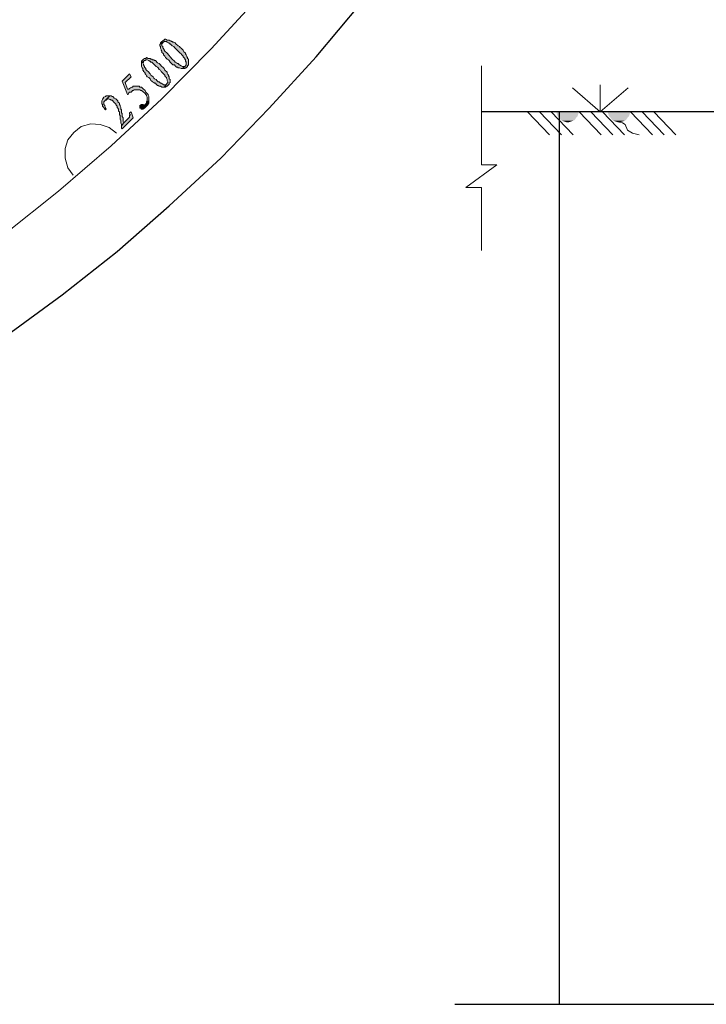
# Model space of a CAD drawing. Extents: x 566443 to 590371, y 3845226 to 3876576.
# Tile 207 of 221: x 586677 to 586717, y 3854030 to 3854087. Entities that reach past the tile are written whole.
import ezdxf

# ---------------------------------------------------------------- set-up
doc = ezdxf.new("R2010")
doc.units = 0
doc.layers.add('C00-00-00', color=7, linetype='CONTINUOUS')

msp = doc.modelspace()

# ---------------------------------------------------------------- hatches: boundary and pattern name
at = {"layer": 'C00-00-00'}
h = msp.add_hatch(color=256, dxfattribs=at)
h.dxf.hatch_style = 2
h.paths.add_polyline_path([(586685.393, 3854085.94), (586685.35, 3854085.898), (586685.308, 3854085.855), (586685.308, 3854085.813), (586685.266, 3854085.771), (586685.435, 3854085.898), (586685.477, 3854085.898), (586685.52, 3854085.94), (586685.647, 3854085.94), (586685.689, 3854085.898), (586685.774, 3854085.855), (586685.816, 3854085.855), (586685.816, 3854085.813), (586685.858, 3854085.813), (586685.901, 3854085.771), (586685.943, 3854085.728), (586685.985, 3854085.686), (586686.07, 3854085.644), (586686.112, 3854085.601), (586686.155, 3854085.559), (586686.197, 3854085.517), (586686.239, 3854085.474), (586686.324, 3854085.39), (586686.366, 3854085.347), (586686.451, 3854085.263), (586686.493, 3854085.22), (586686.536, 3854085.178), (586686.578, 3854085.136), (586686.62, 3854085.093), (586686.62, 3854085.051), (586686.663, 3854085.009), (586686.705, 3854084.966), (586686.705, 3854084.924), (586686.747, 3854084.882), (586686.747, 3854084.797), (586686.79, 3854084.755), (586686.79, 3854084.585), (586686.747, 3854084.543), (586686.578, 3854084.374), (586686.705, 3854084.374), (586686.747, 3854084.416), (586686.79, 3854084.416), (586686.832, 3854084.458), (586686.874, 3854084.501), (586686.874, 3854084.543), (586686.917, 3854084.585), (586686.917, 3854084.924), (586686.874, 3854084.966), (586686.874, 3854085.009), (586686.832, 3854085.051), (586686.832, 3854085.093), (586686.79, 3854085.178), (586686.747, 3854085.22), (586686.747, 3854085.263), (586686.705, 3854085.305), (586686.663, 3854085.347), (586686.62, 3854085.432), (586686.578, 3854085.474), (586686.536, 3854085.517), (586686.493, 3854085.559), (586686.451, 3854085.601), (586686.409, 3854085.644), (586686.324, 3854085.686), (586686.282, 3854085.728), (586686.239, 3854085.771), (586686.197, 3854085.813), (586686.155, 3854085.855), (586686.07, 3854085.898), (586686.028, 3854085.898), (586685.985, 3854085.94), (586685.943, 3854085.94), (586685.901, 3854085.982), (586685.858, 3854085.982), (586685.816, 3854086.025), (586685.689, 3854086.025), (586685.604, 3854086.067), (586685.562, 3854086.067), (586685.52, 3854086.025), (586685.477, 3854086.025), (586685.435, 3854085.982)])
h = msp.add_hatch(color=256, dxfattribs=at)
h.dxf.hatch_style = 2
h.paths.add_polyline_path([(586685.266, 3854085.771), (586685.266, 3854085.686), (586685.308, 3854085.644), (586685.308, 3854085.559), (586685.35, 3854085.474), (586685.35, 3854085.432), (586685.393, 3854085.39), (586685.393, 3854085.305), (586685.435, 3854085.263), (586685.477, 3854085.22), (586685.477, 3854085.178), (586685.52, 3854085.136), (586685.562, 3854085.093), (586685.604, 3854085.009), (586685.647, 3854084.966), (586685.689, 3854084.924), (586685.774, 3854084.882), (586685.816, 3854084.839), (586685.858, 3854084.755), (586685.901, 3854084.712), (586685.943, 3854084.67), (586685.985, 3854084.628), (586686.028, 3854084.585), (586686.112, 3854084.585), (586686.155, 3854084.543), (586686.197, 3854084.501), (586686.239, 3854084.458), (586686.282, 3854084.458), (586686.324, 3854084.416), (586686.409, 3854084.416), (586686.493, 3854084.374), (586686.578, 3854084.374), (586686.747, 3854084.543), (586686.705, 3854084.501), (586686.578, 3854084.501), (586686.493, 3854084.543), (586686.409, 3854084.585), (586686.366, 3854084.585), (586686.366, 3854084.628), (586686.324, 3854084.67), (586686.282, 3854084.67), (586686.239, 3854084.712), (586686.155, 3854084.755), (586686.112, 3854084.797), (586686.07, 3854084.839), (586686.028, 3854084.882), (586685.943, 3854084.966), (586685.901, 3854085.009), (586685.858, 3854085.051), (586685.816, 3854085.136), (586685.774, 3854085.178), (586685.731, 3854085.22), (586685.689, 3854085.263), (586685.647, 3854085.305), (586685.604, 3854085.347), (586685.562, 3854085.39), (586685.52, 3854085.432), (586685.52, 3854085.474), (586685.477, 3854085.517), (586685.477, 3854085.559), (586685.435, 3854085.559), (586685.435, 3854085.644), (586685.393, 3854085.686), (586685.393, 3854085.813), (586685.435, 3854085.855), (586685.435, 3854085.898)])
h = msp.add_hatch(color=256, dxfattribs=at)
h.dxf.hatch_style = 2
h.paths.add_polyline_path([(586684.292, 3854084.882), (586684.25, 3854084.839), (586684.207, 3854084.797), (586684.207, 3854084.712), (586684.377, 3854084.839), (586684.419, 3854084.839), (586684.461, 3854084.882), (586684.546, 3854084.882), (586684.631, 3854084.839), (586684.673, 3854084.797), (586684.715, 3854084.797), (586684.758, 3854084.755), (586684.8, 3854084.755), (586684.842, 3854084.712), (586684.885, 3854084.67), (586684.927, 3854084.628), (586684.969, 3854084.585), (586685.012, 3854084.543), (586685.054, 3854084.501), (586685.139, 3854084.458), (586685.181, 3854084.416), (586685.223, 3854084.331), (586685.308, 3854084.289), (586685.35, 3854084.204), (586685.393, 3854084.162), (586685.435, 3854084.12), (586685.477, 3854084.077), (586685.52, 3854084.035), (586685.562, 3854083.993), (586685.562, 3854083.95), (586685.604, 3854083.908), (586685.647, 3854083.866), (586685.647, 3854083.823), (586685.689, 3854083.739), (586685.689, 3854083.696), (586685.731, 3854083.612), (586685.731, 3854083.569), (586685.689, 3854083.527), (586685.647, 3854083.485), (586685.52, 3854083.315), (586685.604, 3854083.315), (586685.647, 3854083.358), (586685.689, 3854083.358), (586685.731, 3854083.4), (586685.774, 3854083.442), (586685.816, 3854083.485), (586685.816, 3854083.527), (586685.858, 3854083.569), (586685.858, 3854083.739), (586685.816, 3854083.781), (586685.816, 3854083.908), (586685.774, 3854083.95), (586685.774, 3854083.993), (586685.731, 3854084.035), (586685.689, 3854084.12), (586685.689, 3854084.162), (586685.647, 3854084.204), (586685.604, 3854084.247), (586685.562, 3854084.289), (586685.52, 3854084.374), (586685.477, 3854084.416), (586685.435, 3854084.458), (586685.393, 3854084.501), (586685.35, 3854084.543), (586685.308, 3854084.585), (586685.266, 3854084.628), (586685.223, 3854084.67), (586685.139, 3854084.712), (586685.096, 3854084.755), (586685.054, 3854084.797), (586685.012, 3854084.839), (586684.969, 3854084.839), (586684.927, 3854084.882), (586684.842, 3854084.882), (586684.8, 3854084.924), (586684.758, 3854084.924), (586684.715, 3854084.966), (586684.588, 3854084.966), (586684.504, 3854085.009), (586684.461, 3854084.966), (586684.377, 3854084.966), (586684.334, 3854084.924)])
h = msp.add_hatch(color=256, dxfattribs=at)
h.dxf.hatch_style = 2
h.paths.add_polyline_path([(586684.207, 3854084.712), (586684.207, 3854084.501), (586684.25, 3854084.416), (586684.292, 3854084.374), (586684.292, 3854084.289), (586684.334, 3854084.247), (586684.334, 3854084.204), (586684.377, 3854084.162), (586684.419, 3854084.12), (586684.419, 3854084.077), (586684.461, 3854084.035), (586684.504, 3854083.95), (586684.546, 3854083.908), (586684.631, 3854083.866), (586684.673, 3854083.823), (586684.715, 3854083.781), (586684.758, 3854083.696), (586684.8, 3854083.654), (586684.842, 3854083.612), (586684.927, 3854083.569), (586684.969, 3854083.527), (586685.012, 3854083.527), (586685.054, 3854083.485), (586685.096, 3854083.442), (586685.139, 3854083.4), (586685.181, 3854083.4), (586685.223, 3854083.358), (586685.308, 3854083.358), (586685.393, 3854083.315), (586685.52, 3854083.315), (586685.647, 3854083.485), (586685.604, 3854083.442), (586685.477, 3854083.442), (586685.435, 3854083.485), (586685.35, 3854083.527), (586685.308, 3854083.527), (586685.266, 3854083.569), (586685.223, 3854083.612), (586685.181, 3854083.612), (586685.139, 3854083.654), (586685.096, 3854083.696), (586685.054, 3854083.739), (586684.969, 3854083.781), (586684.927, 3854083.823), (586684.885, 3854083.908), (586684.8, 3854083.95), (586684.758, 3854083.993), (586684.715, 3854084.077), (586684.673, 3854084.12), (586684.631, 3854084.162), (586684.588, 3854084.204), (586684.546, 3854084.247), (586684.504, 3854084.289), (586684.461, 3854084.331), (586684.461, 3854084.374), (586684.419, 3854084.416), (586684.377, 3854084.458), (586684.377, 3854084.501), (586684.334, 3854084.585), (586684.334, 3854084.628), (586684.292, 3854084.712), (586684.334, 3854084.755), (586684.334, 3854084.797), (586684.377, 3854084.839)])
h = msp.add_hatch(color=256, dxfattribs=at)
h.dxf.hatch_style = 2
h.paths.add_polyline_path([(586683.53, 3854084.077), (586683.107, 3854083.654), (586683.403, 3854082.892), (586683.445, 3854082.892), (586683.488, 3854082.977), (586683.53, 3854083.019), (586683.615, 3854083.019), (586683.657, 3854083.061), (586683.699, 3854083.104), (586683.742, 3854083.104), (586683.784, 3854083.146), (586684.123, 3854083.146), (586684.165, 3854083.104), (586684.207, 3854083.104), (586684.292, 3854083.061), (586684.334, 3854083.019), (586684.377, 3854082.977), (586684.419, 3854082.934), (586684.461, 3854082.892), (586684.504, 3854082.85), (586684.504, 3854082.807), (586684.546, 3854082.723), (586684.546, 3854082.511), (586684.504, 3854082.469), (586684.504, 3854082.426), (586684.461, 3854082.342), (586684.419, 3854082.299), (586684.377, 3854082.257), (586684.631, 3854082.511), (586684.631, 3854082.765), (586684.588, 3854082.85), (586684.588, 3854082.892), (586684.546, 3854082.934), (586684.504, 3854082.977), (586684.461, 3854083.019), (586684.419, 3854083.104), (586684.377, 3854083.146), (586684.334, 3854083.188), (586684.292, 3854083.231), (586684.25, 3854083.273), (586684.207, 3854083.315), (586684.123, 3854083.315), (586684.08, 3854083.358), (586683.742, 3854083.358), (586683.699, 3854083.315), (586683.657, 3854083.315), (586683.572, 3854083.273), (586683.53, 3854083.231), (586683.488, 3854083.188), (586683.403, 3854083.188), (586683.276, 3854083.569), (586683.615, 3854083.908)])
h = msp.add_hatch(color=256, dxfattribs=at)
h.dxf.hatch_style = 2
h.paths.add_polyline_path([(586682.048, 3854082.723), (586682.006, 3854082.68), (586682.006, 3854082.638), (586681.964, 3854082.638), (586681.964, 3854082.596), (586681.921, 3854082.511), (586681.921, 3854082.342), (586681.964, 3854082.299), (586681.964, 3854082.215), (586682.006, 3854082.172), (586682.048, 3854082.13), (586682.091, 3854082.045), (586682.133, 3854082.003), (586682.175, 3854082.045), (586682.133, 3854082.088), (586682.133, 3854082.13), (586682.091, 3854082.215), (586682.091, 3854082.257), (586682.048, 3854082.299), (586682.048, 3854082.469), (586682.091, 3854082.511), (586682.133, 3854082.553), (586682.387, 3854082.807), (586682.175, 3854082.807), (586682.133, 3854082.765)])
h = msp.add_hatch(color=256, dxfattribs=at)
h.dxf.hatch_style = 2
h.paths.add_polyline_path([(586682.387, 3854082.807), (586682.133, 3854082.553), (586682.175, 3854082.553), (586682.218, 3854082.596), (586682.26, 3854082.638), (586682.302, 3854082.638), (586682.387, 3854082.596), (586682.429, 3854082.596), (586682.472, 3854082.553), (586682.514, 3854082.553), (586682.556, 3854082.511), (586682.599, 3854082.469), (586682.641, 3854082.426), (586682.683, 3854082.384), (586682.726, 3854082.342), (586682.726, 3854082.299), (586682.768, 3854082.257), (586682.81, 3854082.215), (586682.81, 3854082.13), (586682.853, 3854082.088), (586682.895, 3854082.045), (586682.895, 3854081.918), (586682.937, 3854081.876), (586682.937, 3854081.791), (586682.937, 3854081.707), (586682.98, 3854081.664), (586682.98, 3854081.453), (586683.022, 3854081.368), (586683.022, 3854081.241), (586683.064, 3854081.156), (586683.064, 3854081.072), (586683.191, 3854081.241), (586683.149, 3854081.326), (586683.149, 3854081.537), (586683.107, 3854081.622), (586683.107, 3854081.791), (586683.064, 3854081.834), (586683.064, 3854082.003), (586683.022, 3854082.045), (586683.022, 3854082.13), (586682.98, 3854082.215), (586682.98, 3854082.257), (586682.937, 3854082.299), (586682.937, 3854082.384), (586682.895, 3854082.426), (586682.853, 3854082.469), (586682.853, 3854082.511), (586682.81, 3854082.553), (586682.768, 3854082.596), (586682.726, 3854082.638), (586682.641, 3854082.68), (586682.599, 3854082.723), (586682.556, 3854082.765), (586682.514, 3854082.765), (586682.472, 3854082.807)])
h = msp.add_hatch(color=256, dxfattribs=at)
h.dxf.hatch_style = 2
h.paths.add_polyline_path([(586684.123, 3854082.257), (586684.123, 3854082.088), (586684.165, 3854082.088), (586684.207, 3854082.045), (586684.292, 3854082.045), (586684.377, 3854082.088), (586684.419, 3854082.13), (586684.461, 3854082.172), (586684.504, 3854082.215), (586684.546, 3854082.257), (586684.588, 3854082.299), (586684.588, 3854082.342), (586684.631, 3854082.384), (586684.631, 3854082.511), (586684.377, 3854082.257), (586684.292, 3854082.299), (586684.207, 3854082.299)])
h = msp.add_hatch(color=256, dxfattribs=at)
h.dxf.hatch_style = 2
h.paths.add_polyline_path([(586683.615, 3854081.876), (586683.53, 3854081.834), (586683.53, 3854081.749), (586683.572, 3854081.707), (586683.53, 3854081.664), (586683.53, 3854081.58), (586683.488, 3854081.537), (586683.191, 3854081.241), (586683.064, 3854081.072), (586683.064, 3854080.945), (586683.107, 3854080.902), (586683.742, 3854081.537)])
h = msp.add_hatch(color=256, dxfattribs=at)
h.dxf.hatch_style = 2
h.paths.add_polyline_path([(586708.126, 3854081.876), (586708.168, 3854081.749), (586709.396, 3854081.749)])
h = msp.add_hatch(color=256, dxfattribs=at)
h.dxf.hatch_style = 2
h.paths.add_polyline_path([(586708.126, 3854081.876), (586709.438, 3854081.876), (586709.396, 3854081.749)])
h = msp.add_hatch(color=256, dxfattribs=at)
h.dxf.hatch_style = 2
h.paths.add_polyline_path([(586708.168, 3854081.749), (586708.21, 3854081.622), (586709.353, 3854081.622)])
h = msp.add_hatch(color=256, dxfattribs=at)
h.dxf.hatch_style = 2
h.paths.add_polyline_path([(586708.168, 3854081.749), (586709.396, 3854081.749), (586709.353, 3854081.622)])
h = msp.add_hatch(color=256, dxfattribs=at)
h.dxf.hatch_style = 2
h.paths.add_polyline_path([(586711.089, 3854081.876), (586711.131, 3854081.749), (586712.359, 3854081.749)])
h = msp.add_hatch(color=256, dxfattribs=at)
h.dxf.hatch_style = 2
h.paths.add_polyline_path([(586711.089, 3854081.876), (586712.401, 3854081.876), (586712.359, 3854081.749)])
h = msp.add_hatch(color=256, dxfattribs=at)
h.dxf.hatch_style = 2
h.paths.add_polyline_path([(586711.131, 3854081.749), (586711.174, 3854081.622), (586712.317, 3854081.622)])
h = msp.add_hatch(color=256, dxfattribs=at)
h.dxf.hatch_style = 2
h.paths.add_polyline_path([(586711.131, 3854081.749), (586712.359, 3854081.749), (586712.317, 3854081.622)])
h = msp.add_hatch(color=256, dxfattribs=at)
h.dxf.hatch_style = 2
h.paths.add_polyline_path([(586708.21, 3854081.622), (586708.295, 3854081.537), (586709.269, 3854081.537)])
h = msp.add_hatch(color=256, dxfattribs=at)
h.dxf.hatch_style = 2
h.paths.add_polyline_path([(586708.21, 3854081.622), (586709.353, 3854081.622), (586709.269, 3854081.537)])
h = msp.add_hatch(color=256, dxfattribs=at)
h.dxf.hatch_style = 2
h.paths.add_polyline_path([(586708.295, 3854081.537), (586708.38, 3854081.41), (586709.184, 3854081.41)])
h = msp.add_hatch(color=256, dxfattribs=at)
h.dxf.hatch_style = 2
h.paths.add_polyline_path([(586708.295, 3854081.537), (586709.269, 3854081.537), (586709.184, 3854081.41)])
h = msp.add_hatch(color=256, dxfattribs=at)
h.dxf.hatch_style = 2
h.paths.add_polyline_path([(586708.38, 3854081.41), (586708.464, 3854081.368), (586709.099, 3854081.368)])
h = msp.add_hatch(color=256, dxfattribs=at)
h.dxf.hatch_style = 2
h.paths.add_polyline_path([(586708.38, 3854081.41), (586709.184, 3854081.41), (586709.099, 3854081.368)])
h = msp.add_hatch(color=256, dxfattribs=at)
h.dxf.hatch_style = 2
h.paths.add_polyline_path([(586708.464, 3854081.368), (586708.591, 3854081.326), (586708.972, 3854081.326)])
h = msp.add_hatch(color=256, dxfattribs=at)
h.dxf.hatch_style = 2
h.paths.add_polyline_path([(586708.464, 3854081.368), (586709.099, 3854081.368), (586708.972, 3854081.326)])
h = msp.add_hatch(color=256, dxfattribs=at)
h.dxf.hatch_style = 2
h.paths.add_polyline_path([(586708.591, 3854081.326), (586708.718, 3854081.283), (586708.845, 3854081.283)])
h = msp.add_hatch(color=256, dxfattribs=at)
h.dxf.hatch_style = 2
h.paths.add_polyline_path([(586708.591, 3854081.326), (586708.972, 3854081.326), (586708.845, 3854081.283)])
h = msp.add_hatch(color=256, dxfattribs=at)
h.dxf.hatch_style = 2
h.paths.add_polyline_path([(586711.174, 3854081.622), (586711.258, 3854081.537), (586712.232, 3854081.537)])
h = msp.add_hatch(color=256, dxfattribs=at)
h.dxf.hatch_style = 2
h.paths.add_polyline_path([(586711.174, 3854081.622), (586712.317, 3854081.622), (586712.232, 3854081.537)])
h = msp.add_hatch(color=256, dxfattribs=at)
h.dxf.hatch_style = 2
h.paths.add_polyline_path([(586711.258, 3854081.537), (586711.343, 3854081.41), (586712.147, 3854081.41)])
h = msp.add_hatch(color=256, dxfattribs=at)
h.dxf.hatch_style = 2
h.paths.add_polyline_path([(586711.258, 3854081.537), (586712.232, 3854081.537), (586712.147, 3854081.41)])
h = msp.add_hatch(color=256, dxfattribs=at)
h.dxf.hatch_style = 2
h.paths.add_polyline_path([(586711.343, 3854081.41), (586711.428, 3854081.368), (586712.063, 3854081.368)])
h = msp.add_hatch(color=256, dxfattribs=at)
h.dxf.hatch_style = 2
h.paths.add_polyline_path([(586711.343, 3854081.41), (586712.147, 3854081.41), (586712.063, 3854081.368)])
h = msp.add_hatch(color=256, dxfattribs=at)
h.dxf.hatch_style = 2
h.paths.add_polyline_path([(586711.428, 3854081.368), (586711.555, 3854081.326), (586711.936, 3854081.326)])
h = msp.add_hatch(color=256, dxfattribs=at)
h.dxf.hatch_style = 2
h.paths.add_polyline_path([(586711.428, 3854081.368), (586712.063, 3854081.368), (586711.936, 3854081.326)])
h = msp.add_hatch(color=256, dxfattribs=at)
h.dxf.hatch_style = 2
h.paths.add_polyline_path([(586711.555, 3854081.326), (586711.682, 3854081.283), (586711.809, 3854081.283)])
h = msp.add_hatch(color=256, dxfattribs=at)
h.dxf.hatch_style = 2
h.paths.add_polyline_path([(586711.555, 3854081.326), (586711.936, 3854081.326), (586711.809, 3854081.283)])

# ---------------------------------------------------------------- linework, layer by layer
at = {"layer": 'C00-00-00', "lineweight": 5}
for points in [[(586676.291, 3854074.806), (586679.424, 3854077.304), (586682.472, 3854079.929), (586685.393, 3854082.638), (586688.229, 3854085.517), (586690.938, 3854088.48), (586693.521, 3854091.57), (586695.934, 3854094.745), (586698.262, 3854098.047), (586700.463, 3854101.392), (586702.495, 3854104.863), (586704.4, 3854108.377), (586706.136, 3854112.017), (586707.745, 3854115.7), (586709.226, 3854119.426), (586710.539, 3854123.236), (586711.682, 3854127.088)], [(586682.768, 3854080.648), (586682.345, 3854080.987), (586681.837, 3854081.156), (586681.286, 3854081.199), (586680.736, 3854081.029), (586680.313, 3854080.691), (586679.974, 3854080.267), (586679.805, 3854079.759), (586679.805, 3854079.209), (586679.974, 3854078.659), (586680.27, 3854078.235)]]:
    msp.add_lwpolyline(points, dxfattribs=at)
at = {"layer": 'C00-00-00', "lineweight": 25}
for points in [[(586676.418, 3854068.964), (586679.635, 3854071.335), (586682.81, 3854073.833), (586685.816, 3854076.457), (586688.779, 3854079.209), (586691.573, 3854082.088), (586694.283, 3854085.051), (586696.865, 3854088.141), (586699.32, 3854091.316), (586701.606, 3854094.576), (586703.808, 3854097.963), (586705.84, 3854101.434), (586707.745, 3854104.948), (586709.523, 3854108.588), (586711.131, 3854112.229), (586712.571, 3854115.997), (586713.883, 3854119.807), (586715.026, 3854123.659)], [(586720.995, 3854081.876), (586703.808, 3854081.876)], [(586708.295, 3854081.876), (586708.295, 3854030.399)]]:
    msp.add_lwpolyline(points, dxfattribs=at)
at = {"layer": 'C00-00-00', "lineweight": 0}
for points in [[(586685.393, 3854085.94), (586685.35, 3854085.898), (586685.308, 3854085.855), (586685.308, 3854085.813), (586685.266, 3854085.771), (586685.435, 3854085.898), (586685.477, 3854085.898), (586685.52, 3854085.94), (586685.647, 3854085.94), (586685.689, 3854085.898), (586685.774, 3854085.855), (586685.816, 3854085.855), (586685.816, 3854085.813), (586685.858, 3854085.813), (586685.901, 3854085.771), (586685.943, 3854085.728), (586685.985, 3854085.686), (586686.07, 3854085.644), (586686.112, 3854085.601), (586686.155, 3854085.559), (586686.197, 3854085.517), (586686.239, 3854085.474), (586686.324, 3854085.39), (586686.366, 3854085.347), (586686.451, 3854085.263), (586686.493, 3854085.22), (586686.536, 3854085.178), (586686.578, 3854085.136), (586686.62, 3854085.093), (586686.62, 3854085.051), (586686.663, 3854085.009), (586686.705, 3854084.966), (586686.705, 3854084.924), (586686.747, 3854084.882), (586686.747, 3854084.797), (586686.79, 3854084.755), (586686.79, 3854084.585), (586686.747, 3854084.543), (586686.578, 3854084.374), (586686.705, 3854084.374), (586686.747, 3854084.416), (586686.79, 3854084.416), (586686.832, 3854084.458), (586686.874, 3854084.501), (586686.874, 3854084.543), (586686.917, 3854084.585), (586686.917, 3854084.924), (586686.874, 3854084.966), (586686.874, 3854085.009), (586686.832, 3854085.051), (586686.832, 3854085.093), (586686.79, 3854085.178), (586686.747, 3854085.22), (586686.747, 3854085.263), (586686.705, 3854085.305), (586686.663, 3854085.347), (586686.62, 3854085.432), (586686.578, 3854085.474), (586686.536, 3854085.517), (586686.493, 3854085.559), (586686.451, 3854085.601), (586686.409, 3854085.644), (586686.324, 3854085.686), (586686.282, 3854085.728), (586686.239, 3854085.771), (586686.197, 3854085.813), (586686.155, 3854085.855), (586686.07, 3854085.898), (586686.028, 3854085.898), (586685.985, 3854085.94), (586685.943, 3854085.94), (586685.901, 3854085.982), (586685.858, 3854085.982), (586685.816, 3854086.025), (586685.689, 3854086.025), (586685.604, 3854086.067), (586685.562, 3854086.067), (586685.52, 3854086.025), (586685.477, 3854086.025), (586685.435, 3854085.982)], [(586685.266, 3854085.771), (586685.266, 3854085.686), (586685.308, 3854085.644), (586685.308, 3854085.559), (586685.35, 3854085.474), (586685.35, 3854085.432), (586685.393, 3854085.39), (586685.393, 3854085.305), (586685.435, 3854085.263), (586685.477, 3854085.22), (586685.477, 3854085.178), (586685.52, 3854085.136), (586685.562, 3854085.093), (586685.604, 3854085.009), (586685.647, 3854084.966), (586685.689, 3854084.924), (586685.774, 3854084.882), (586685.816, 3854084.839), (586685.858, 3854084.755), (586685.901, 3854084.712), (586685.943, 3854084.67), (586685.985, 3854084.628), (586686.028, 3854084.585), (586686.112, 3854084.585), (586686.155, 3854084.543), (586686.197, 3854084.501), (586686.239, 3854084.458), (586686.282, 3854084.458), (586686.324, 3854084.416), (586686.409, 3854084.416), (586686.493, 3854084.374), (586686.578, 3854084.374), (586686.747, 3854084.543), (586686.705, 3854084.501), (586686.578, 3854084.501), (586686.493, 3854084.543), (586686.409, 3854084.585), (586686.366, 3854084.585), (586686.366, 3854084.628), (586686.324, 3854084.67), (586686.282, 3854084.67), (586686.239, 3854084.712), (586686.155, 3854084.755), (586686.112, 3854084.797), (586686.07, 3854084.839), (586686.028, 3854084.882), (586685.943, 3854084.966), (586685.901, 3854085.009), (586685.858, 3854085.051), (586685.816, 3854085.136), (586685.774, 3854085.178), (586685.731, 3854085.22), (586685.689, 3854085.263), (586685.647, 3854085.305), (586685.604, 3854085.347), (586685.562, 3854085.39), (586685.52, 3854085.432), (586685.52, 3854085.474), (586685.477, 3854085.517), (586685.477, 3854085.559), (586685.435, 3854085.559), (586685.435, 3854085.644), (586685.393, 3854085.686), (586685.393, 3854085.813), (586685.435, 3854085.855), (586685.435, 3854085.898)], [(586684.292, 3854084.882), (586684.25, 3854084.839), (586684.207, 3854084.797), (586684.207, 3854084.712), (586684.377, 3854084.839), (586684.419, 3854084.839), (586684.461, 3854084.882), (586684.546, 3854084.882), (586684.631, 3854084.839), (586684.673, 3854084.797), (586684.715, 3854084.797), (586684.758, 3854084.755), (586684.8, 3854084.755), (586684.842, 3854084.712), (586684.885, 3854084.67), (586684.927, 3854084.628), (586684.969, 3854084.585), (586685.012, 3854084.543), (586685.054, 3854084.501), (586685.139, 3854084.458), (586685.181, 3854084.416), (586685.223, 3854084.331), (586685.308, 3854084.289), (586685.35, 3854084.204), (586685.393, 3854084.162), (586685.435, 3854084.12), (586685.477, 3854084.077), (586685.52, 3854084.035), (586685.562, 3854083.993), (586685.562, 3854083.95), (586685.604, 3854083.908), (586685.647, 3854083.866), (586685.647, 3854083.823), (586685.689, 3854083.739), (586685.689, 3854083.696), (586685.731, 3854083.612), (586685.731, 3854083.569), (586685.689, 3854083.527), (586685.647, 3854083.485), (586685.52, 3854083.315), (586685.604, 3854083.315), (586685.647, 3854083.358), (586685.689, 3854083.358), (586685.731, 3854083.4), (586685.774, 3854083.442), (586685.816, 3854083.485), (586685.816, 3854083.527), (586685.858, 3854083.569), (586685.858, 3854083.739), (586685.816, 3854083.781), (586685.816, 3854083.908), (586685.774, 3854083.95), (586685.774, 3854083.993), (586685.731, 3854084.035), (586685.689, 3854084.12), (586685.689, 3854084.162), (586685.647, 3854084.204), (586685.604, 3854084.247), (586685.562, 3854084.289), (586685.52, 3854084.374), (586685.477, 3854084.416), (586685.435, 3854084.458), (586685.393, 3854084.501), (586685.35, 3854084.543), (586685.308, 3854084.585), (586685.266, 3854084.628), (586685.223, 3854084.67), (586685.139, 3854084.712), (586685.096, 3854084.755), (586685.054, 3854084.797), (586685.012, 3854084.839), (586684.969, 3854084.839), (586684.927, 3854084.882), (586684.842, 3854084.882), (586684.8, 3854084.924), (586684.758, 3854084.924), (586684.715, 3854084.966), (586684.588, 3854084.966), (586684.504, 3854085.009), (586684.461, 3854084.966), (586684.377, 3854084.966), (586684.334, 3854084.924)], [(586684.207, 3854084.712), (586684.207, 3854084.501), (586684.25, 3854084.416), (586684.292, 3854084.374), (586684.292, 3854084.289), (586684.334, 3854084.247), (586684.334, 3854084.204), (586684.377, 3854084.162), (586684.419, 3854084.12), (586684.419, 3854084.077), (586684.461, 3854084.035), (586684.504, 3854083.95), (586684.546, 3854083.908), (586684.631, 3854083.866), (586684.673, 3854083.823), (586684.715, 3854083.781), (586684.758, 3854083.696), (586684.8, 3854083.654), (586684.842, 3854083.612), (586684.927, 3854083.569), (586684.969, 3854083.527), (586685.012, 3854083.527), (586685.054, 3854083.485), (586685.096, 3854083.442), (586685.139, 3854083.4), (586685.181, 3854083.4), (586685.223, 3854083.358), (586685.308, 3854083.358), (586685.393, 3854083.315), (586685.52, 3854083.315), (586685.647, 3854083.485), (586685.604, 3854083.442), (586685.477, 3854083.442), (586685.435, 3854083.485), (586685.35, 3854083.527), (586685.308, 3854083.527), (586685.266, 3854083.569), (586685.223, 3854083.612), (586685.181, 3854083.612), (586685.139, 3854083.654), (586685.096, 3854083.696), (586685.054, 3854083.739), (586684.969, 3854083.781), (586684.927, 3854083.823), (586684.885, 3854083.908), (586684.8, 3854083.95), (586684.758, 3854083.993), (586684.715, 3854084.077), (586684.673, 3854084.12), (586684.631, 3854084.162), (586684.588, 3854084.204), (586684.546, 3854084.247), (586684.504, 3854084.289), (586684.461, 3854084.331), (586684.461, 3854084.374), (586684.419, 3854084.416), (586684.377, 3854084.458), (586684.377, 3854084.501), (586684.334, 3854084.585), (586684.334, 3854084.628), (586684.292, 3854084.712), (586684.334, 3854084.755), (586684.334, 3854084.797), (586684.377, 3854084.839)], [(586683.53, 3854084.077), (586683.107, 3854083.654), (586683.403, 3854082.892), (586683.445, 3854082.892), (586683.488, 3854082.977), (586683.53, 3854083.019), (586683.615, 3854083.019), (586683.657, 3854083.061), (586683.699, 3854083.104), (586683.742, 3854083.104), (586683.784, 3854083.146), (586684.123, 3854083.146), (586684.165, 3854083.104), (586684.207, 3854083.104), (586684.292, 3854083.061), (586684.334, 3854083.019), (586684.377, 3854082.977), (586684.419, 3854082.934), (586684.461, 3854082.892), (586684.504, 3854082.85), (586684.504, 3854082.807), (586684.546, 3854082.723), (586684.546, 3854082.511), (586684.504, 3854082.469), (586684.504, 3854082.426), (586684.461, 3854082.342), (586684.419, 3854082.299), (586684.377, 3854082.257), (586684.631, 3854082.511), (586684.631, 3854082.765), (586684.588, 3854082.85), (586684.588, 3854082.892), (586684.546, 3854082.934), (586684.504, 3854082.977), (586684.461, 3854083.019), (586684.419, 3854083.104), (586684.377, 3854083.146), (586684.334, 3854083.188), (586684.292, 3854083.231), (586684.25, 3854083.273), (586684.207, 3854083.315), (586684.123, 3854083.315), (586684.08, 3854083.358), (586683.742, 3854083.358), (586683.699, 3854083.315), (586683.657, 3854083.315), (586683.572, 3854083.273), (586683.53, 3854083.231), (586683.488, 3854083.188), (586683.403, 3854083.188), (586683.276, 3854083.569), (586683.615, 3854083.908)], [(586682.048, 3854082.723), (586682.006, 3854082.68), (586682.006, 3854082.638), (586681.964, 3854082.638), (586681.964, 3854082.596), (586681.921, 3854082.511), (586681.921, 3854082.342), (586681.964, 3854082.299), (586681.964, 3854082.215), (586682.006, 3854082.172), (586682.048, 3854082.13), (586682.091, 3854082.045), (586682.133, 3854082.003), (586682.175, 3854082.045), (586682.133, 3854082.088), (586682.133, 3854082.13), (586682.091, 3854082.215), (586682.091, 3854082.257), (586682.048, 3854082.299), (586682.048, 3854082.469), (586682.091, 3854082.511), (586682.133, 3854082.553), (586682.387, 3854082.807), (586682.175, 3854082.807), (586682.133, 3854082.765)], [(586682.387, 3854082.807), (586682.133, 3854082.553), (586682.175, 3854082.553), (586682.218, 3854082.596), (586682.26, 3854082.638), (586682.302, 3854082.638), (586682.387, 3854082.596), (586682.429, 3854082.596), (586682.472, 3854082.553), (586682.514, 3854082.553), (586682.556, 3854082.511), (586682.599, 3854082.469), (586682.641, 3854082.426), (586682.683, 3854082.384), (586682.726, 3854082.342), (586682.726, 3854082.299), (586682.768, 3854082.257), (586682.81, 3854082.215), (586682.81, 3854082.13), (586682.853, 3854082.088), (586682.895, 3854082.045), (586682.895, 3854081.918), (586682.937, 3854081.876), (586682.937, 3854081.791), (586682.937, 3854081.707), (586682.98, 3854081.664), (586682.98, 3854081.453), (586683.022, 3854081.368), (586683.022, 3854081.241), (586683.064, 3854081.156), (586683.064, 3854081.072), (586683.191, 3854081.241), (586683.149, 3854081.326), (586683.149, 3854081.537), (586683.107, 3854081.622), (586683.107, 3854081.791), (586683.064, 3854081.834), (586683.064, 3854082.003), (586683.022, 3854082.045), (586683.022, 3854082.13), (586682.98, 3854082.215), (586682.98, 3854082.257), (586682.937, 3854082.299), (586682.937, 3854082.384), (586682.895, 3854082.426), (586682.853, 3854082.469), (586682.853, 3854082.511), (586682.81, 3854082.553), (586682.768, 3854082.596), (586682.726, 3854082.638), (586682.641, 3854082.68), (586682.599, 3854082.723), (586682.556, 3854082.765), (586682.514, 3854082.765), (586682.472, 3854082.807)], [(586684.123, 3854082.257), (586684.123, 3854082.088), (586684.165, 3854082.088), (586684.207, 3854082.045), (586684.292, 3854082.045), (586684.377, 3854082.088), (586684.419, 3854082.13), (586684.461, 3854082.172), (586684.504, 3854082.215), (586684.546, 3854082.257), (586684.588, 3854082.299), (586684.588, 3854082.342), (586684.631, 3854082.384), (586684.631, 3854082.511), (586684.377, 3854082.257), (586684.292, 3854082.299), (586684.207, 3854082.299)], [(586683.615, 3854081.876), (586683.53, 3854081.834), (586683.53, 3854081.749), (586683.572, 3854081.707), (586683.53, 3854081.664), (586683.53, 3854081.58), (586683.488, 3854081.537), (586683.191, 3854081.241), (586683.064, 3854081.072), (586683.064, 3854080.945), (586683.107, 3854080.902), (586683.742, 3854081.537)]]:
    msp.add_lwpolyline(points, close=True, dxfattribs=at)
at = {"layer": 'C00-00-00', "lineweight": 9}
for points in [[(586709.057, 3854083.273), (586710.666, 3854081.876), (586710.666, 3854083.442)], [(586712.274, 3854083.273), (586710.666, 3854081.876)], [(586702.919, 3854077.516), (586704.697, 3854078.828), (586703.808, 3854078.828)], [(586702.919, 3854077.516), (586703.808, 3854077.516)]]:
    msp.add_lwpolyline(points, dxfattribs=at)
at = {"layer": 'C00-00-00', "lineweight": 20}
msp.add_lwpolyline([(586711.766, 3854081.283), (586711.936, 3854081.241), (586712.105, 3854081.156), (586712.232, 3854080.818), (586712.528, 3854080.648), (586712.909, 3854080.564)], dxfattribs=at)
at = {"layer": 'C00-00-00', "lineweight": 9}
for points in [[(586703.808, 3854078.828), (586703.808, 3854078.828), (586703.808, 3854084.543), (586703.808, 3854084.543)], [(586703.808, 3854073.875), (586703.808, 3854073.875), (586703.808, 3854077.516), (586703.808, 3854077.516)]]:
    msp.add_open_spline(points, degree=3, dxfattribs=at)
at = {"layer": 'C00-00-00', "lineweight": 20}
for points in [[(586706.475, 3854081.876), (586706.475, 3854081.876), (586707.745, 3854080.564), (586707.745, 3854080.564)], [(586707.152, 3854081.876), (586707.152, 3854081.876), (586708.422, 3854080.564), (586708.422, 3854080.564)], [(586707.829, 3854081.876), (586707.829, 3854081.876), (586709.099, 3854080.564), (586709.099, 3854080.564)], [(586709.438, 3854081.876), (586709.438, 3854081.876), (586710.708, 3854080.564), (586710.708, 3854080.564)], [(586710.115, 3854081.876), (586710.115, 3854081.876), (586711.385, 3854080.564), (586711.385, 3854080.564)], [(586710.793, 3854081.876), (586710.793, 3854081.876), (586712.063, 3854080.564), (586712.063, 3854080.564)], [(586712.401, 3854081.876), (586712.401, 3854081.876), (586713.671, 3854080.564), (586713.671, 3854080.564)], [(586713.079, 3854081.876), (586713.079, 3854081.876), (586714.349, 3854080.564), (586714.349, 3854080.564)], [(586713.756, 3854081.876), (586713.756, 3854081.876), (586715.026, 3854080.564), (586715.026, 3854080.564)]]:
    msp.add_open_spline(points, degree=3, dxfattribs=at)
at = {"layer": 'C00-00-00', "lineweight": 25}
msp.add_open_spline([(586702.284, 3854030.399), (586702.284, 3854030.399), (586747.284, 3854030.399), (586747.284, 3854030.399)], degree=3, dxfattribs=at)

doc.saveas('drawing.dxf')
